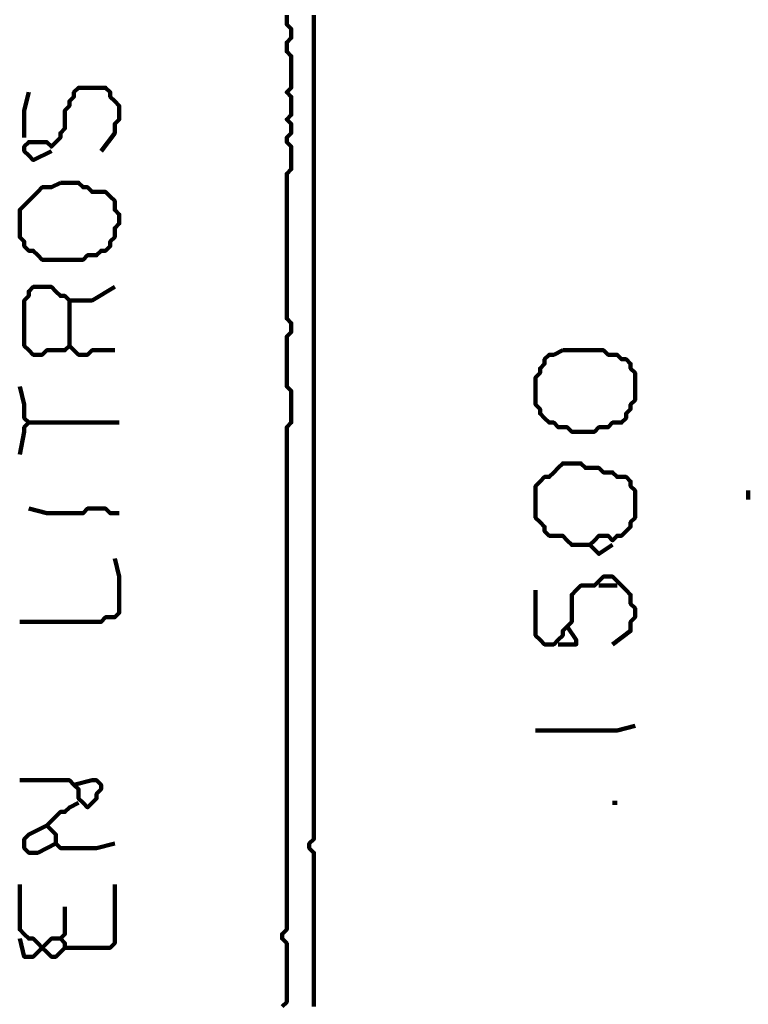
# Model space of a CAD drawing. Header units: metres. Extents: x 3221 to 4131, y 3282 to 4239.
# Tile 49 of 84: x 3330.27 to 3331.76, y 4220.18 to 4222.19. Entities that reach past the tile are written whole.
import ezdxf

# ---------------------------------------------------------------- set-up
doc = ezdxf.new("R2010")
doc.units = ezdxf.units.M
doc.layers.add('P', color=250, linetype='Continuous', lineweight=100)

msp = doc.modelspace()

# ---------------------------------------------------------------- linework, layer by layer
at = {"layer": 'P', "color": 0, "linetype": 'Continuous'}
for points in [[(3330.8154, 4222.1983), (3330.8154, 4222.1891), (3330.8154, 4222.1799), (3330.8246, 4222.1706), (3330.8246, 4222.1614), (3330.8246, 4222.1522), (3330.8154, 4222.143), (3330.8154, 4222.1337), (3330.8154, 4222.1245), (3330.8246, 4222.1153), (3330.8246, 4222.106), (3330.8246, 4222.0968), (3330.8246, 4222.0876), (3330.8246, 4222.0783), (3330.8246, 4222.0691), (3330.8246, 4222.0599), (3330.8246, 4222.0506), (3330.8154, 4222.0414), (3330.8246, 4222.0322), (3330.8246, 4222.023), (3330.8246, 4222.0137), (3330.8246, 4222.0045), (3330.8246, 4221.9953), (3330.8154, 4221.986), (3330.8246, 4221.9768), (3330.8246, 4221.9676), (3330.8246, 4221.9583), (3330.8154, 4221.9491), (3330.8154, 4221.9399), (3330.8246, 4221.9306), (3330.8246, 4221.9214), (3330.8246, 4221.9122), (3330.8246, 4221.903), (3330.8246, 4221.8937), (3330.8246, 4221.8845), (3330.8154, 4221.8753), (3330.8154, 4221.866), (3330.8154, 4221.8568), (3330.8154, 4221.8476), (3330.8154, 4221.8383), (3330.8154, 4221.8291), (3330.8154, 4221.8199), (3330.8154, 4221.8106), (3330.8154, 4221.8014), (3330.8154, 4221.7922), (3330.8154, 4221.783), (3330.8154, 4221.7737), (3330.8154, 4221.7645), (3330.8154, 4221.7553), (3330.8154, 4221.746), (3330.8154, 4221.7368), (3330.8154, 4221.7276), (3330.8154, 4221.7183), (3330.8154, 4221.7091), (3330.8154, 4221.6999), (3330.8154, 4221.6906), (3330.8154, 4221.6814), (3330.8154, 4221.6722), (3330.8154, 4221.663), (3330.8154, 4221.6537), (3330.8154, 4221.6445), (3330.8154, 4221.6353), (3330.8154, 4221.626), (3330.8154, 4221.6168), (3330.8154, 4221.6076), (3330.8154, 4221.5983), (3330.8154, 4221.5891), (3330.8154, 4221.5799), (3330.8246, 4221.5706), (3330.8246, 4221.5614), (3330.8246, 4221.5522), (3330.8154, 4221.543), (3330.8154, 4221.5337), (3330.8154, 4221.5245), (3330.8154, 4221.5153), (3330.8154, 4221.506), (3330.8154, 4221.4968), (3330.8154, 4221.4876), (3330.8154, 4221.4783), (3330.8154, 4221.4691), (3330.8154, 4221.4599), (3330.8154, 4221.4506), (3330.8154, 4221.4414), (3330.8246, 4221.4322), (3330.8246, 4221.423), (3330.8246, 4221.4137), (3330.8246, 4221.4045), (3330.8246, 4221.3953), (3330.8246, 4221.386), (3330.8246, 4221.3768), (3330.8246, 4221.3676), (3330.8154, 4221.3583), (3330.8154, 4221.3491), (3330.8154, 4221.3399), (3330.8154, 4221.3306), (3330.8154, 4221.3214), (3330.8154, 4221.3122), (3330.8154, 4221.303), (3330.8154, 4221.2937), (3330.8154, 4221.2845), (3330.8154, 4221.2753), (3330.8154, 4221.266), (3330.8154, 4221.2568), (3330.8154, 4221.2476), (3330.8154, 4221.2383), (3330.8154, 4221.2291), (3330.8154, 4221.2199), (3330.8154, 4221.2106), (3330.8154, 4221.2014), (3330.8154, 4221.1922), (3330.8154, 4221.183), (3330.8154, 4221.1737), (3330.8154, 4221.1645), (3330.8154, 4221.1553), (3330.8154, 4221.146), (3330.8154, 4221.1368), (3330.8154, 4221.1276), (3330.8154, 4221.1183), (3330.8154, 4221.1091), (3330.8154, 4221.0999), (3330.8154, 4221.0906), (3330.8154, 4221.0814), (3330.8154, 4221.0722), (3330.8154, 4221.063), (3330.8154, 4221.0537), (3330.8154, 4221.0445), (3330.8154, 4221.0353), (3330.8154, 4221.026), (3330.8154, 4221.0168), (3330.8154, 4221.0076), (3330.8154, 4220.9983), (3330.8154, 4220.9891), (3330.8154, 4220.9799), (3330.8154, 4220.9706), (3330.8154, 4220.9614), (3330.8154, 4220.9522), (3330.8154, 4220.943), (3330.8154, 4220.9337), (3330.8154, 4220.9245), (3330.8154, 4220.9153), (3330.8154, 4220.906), (3330.8154, 4220.8968), (3330.8154, 4220.8876), (3330.8154, 4220.8783), (3330.8154, 4220.8691), (3330.8154, 4220.8599), (3330.8154, 4220.8506), (3330.8154, 4220.8414), (3330.8154, 4220.8322), (3330.8154, 4220.823), (3330.8154, 4220.8137), (3330.8154, 4220.8045), (3330.8154, 4220.7953), (3330.8154, 4220.786), (3330.8154, 4220.7768), (3330.8154, 4220.7676), (3330.8154, 4220.7583), (3330.8154, 4220.7491), (3330.8154, 4220.7399), (3330.8154, 4220.7306), (3330.8154, 4220.7214), (3330.8154, 4220.7122), (3330.8154, 4220.703), (3330.8154, 4220.6937), (3330.8154, 4220.6845), (3330.8154, 4220.6753), (3330.8154, 4220.666), (3330.8154, 4220.6568), (3330.8154, 4220.6476), (3330.8154, 4220.6383), (3330.8154, 4220.6291), (3330.8154, 4220.6199), (3330.8154, 4220.6106), (3330.8154, 4220.6014), (3330.8154, 4220.5922), (3330.8154, 4220.583), (3330.8154, 4220.5737), (3330.8154, 4220.5645), (3330.8154, 4220.5553), (3330.8154, 4220.546), (3330.8154, 4220.5368), (3330.8154, 4220.5276), (3330.8154, 4220.5183), (3330.8154, 4220.5091), (3330.8154, 4220.4999), (3330.8154, 4220.4906), (3330.8154, 4220.4814), (3330.8154, 4220.4722), (3330.8154, 4220.463), (3330.8154, 4220.4537), (3330.8154, 4220.4445), (3330.8154, 4220.4353), (3330.8154, 4220.426), (3330.8154, 4220.4168), (3330.8154, 4220.4076), (3330.8154, 4220.3983), (3330.8154, 4220.3891), (3330.8154, 4220.3799), (3330.8154, 4220.3706), (3330.8154, 4220.3614), (3330.8154, 4220.3522), (3330.8154, 4220.343), (3330.8154, 4220.3337), (3330.8061, 4220.3245), (3330.8061, 4220.3153), (3330.8154, 4220.306), (3330.8154, 4220.2968), (3330.8154, 4220.2876), (3330.8154, 4220.2783), (3330.8154, 4220.2691), (3330.8154, 4220.2599), (3330.8154, 4220.2506), (3330.8154, 4220.2414), (3330.8154, 4220.2322), (3330.8154, 4220.223), (3330.8154, 4220.2137), (3330.8154, 4220.2045), (3330.8154, 4220.1953), (3330.8154, 4220.186), (3330.8061, 4220.1768)], [(3330.8708, 4222.1983), (3330.8708, 4222.1891), (3330.8708, 4222.1799), (3330.8708, 4222.1706), (3330.8708, 4222.1614), (3330.8708, 4222.1522), (3330.8708, 4222.143), (3330.8708, 4222.1337), (3330.8708, 4222.1245), (3330.8708, 4222.1153), (3330.8708, 4222.106), (3330.8708, 4222.0968), (3330.8708, 4222.0876), (3330.8708, 4222.0783), (3330.8708, 4222.0691), (3330.8708, 4222.0599), (3330.8708, 4222.0506), (3330.8708, 4222.0414), (3330.8708, 4222.0322), (3330.8708, 4222.023), (3330.8708, 4222.0137), (3330.8708, 4222.0045), (3330.8708, 4221.9953), (3330.8708, 4221.986), (3330.8708, 4221.9768), (3330.8708, 4221.9676), (3330.8708, 4221.9583), (3330.8708, 4221.9491), (3330.8708, 4221.9399), (3330.8708, 4221.9306), (3330.8708, 4221.9214), (3330.8708, 4221.9122), (3330.8708, 4221.903), (3330.8708, 4221.8937), (3330.8708, 4221.8845), (3330.8708, 4221.8753), (3330.8708, 4221.866), (3330.8708, 4221.8568), (3330.8708, 4221.8476), (3330.8708, 4221.8383), (3330.8708, 4221.8291), (3330.8708, 4221.8199), (3330.8708, 4221.8106), (3330.8708, 4221.8014), (3330.8708, 4221.7922), (3330.8708, 4221.783), (3330.8708, 4221.7737), (3330.8708, 4221.7645), (3330.8708, 4221.7553), (3330.8708, 4221.746), (3330.8708, 4221.7368), (3330.8708, 4221.7276), (3330.8708, 4221.7183), (3330.8708, 4221.7091), (3330.8708, 4221.6999), (3330.8708, 4221.6906), (3330.8708, 4221.6814), (3330.8708, 4221.6722), (3330.8708, 4221.663), (3330.8708, 4221.6537), (3330.8708, 4221.6445), (3330.8708, 4221.6353), (3330.8708, 4221.626), (3330.8708, 4221.6168), (3330.8708, 4221.6076), (3330.8708, 4221.5983), (3330.8708, 4221.5891), (3330.8708, 4221.5799), (3330.8708, 4221.5706), (3330.8708, 4221.5614), (3330.8708, 4221.5522), (3330.8708, 4221.543), (3330.8708, 4221.5337), (3330.8708, 4221.5245), (3330.8708, 4221.5153), (3330.8708, 4221.506), (3330.8708, 4221.4968), (3330.8708, 4221.4876), (3330.8708, 4221.4783), (3330.8708, 4221.4691), (3330.8708, 4221.4599), (3330.8708, 4221.4506), (3330.8708, 4221.4414), (3330.8708, 4221.4322), (3330.8708, 4221.423), (3330.8708, 4221.4137), (3330.8708, 4221.4045), (3330.8708, 4221.3953), (3330.8708, 4221.386), (3330.8708, 4221.3768), (3330.8708, 4221.3676), (3330.8708, 4221.3583), (3330.8708, 4221.3491), (3330.8708, 4221.3399), (3330.8708, 4221.3306), (3330.8708, 4221.3214), (3330.8708, 4221.3122), (3330.8708, 4221.303), (3330.8708, 4221.2937), (3330.8708, 4221.2845), (3330.8708, 4221.2753), (3330.8708, 4221.266), (3330.8708, 4221.2568), (3330.8708, 4221.2476), (3330.8708, 4221.2383), (3330.8708, 4221.2291), (3330.8708, 4221.2199), (3330.8708, 4221.2106), (3330.8708, 4221.2014), (3330.8708, 4221.1922), (3330.8708, 4221.183), (3330.8708, 4221.1737), (3330.8708, 4221.1645), (3330.8708, 4221.1553), (3330.8708, 4221.146), (3330.8708, 4221.1368), (3330.8708, 4221.1276), (3330.8708, 4221.1183), (3330.8708, 4221.1091), (3330.8708, 4221.0999), (3330.8708, 4221.0906), (3330.8708, 4221.0814), (3330.8708, 4221.0722), (3330.8708, 4221.063), (3330.8708, 4221.0537), (3330.8708, 4221.0445), (3330.8708, 4221.0353), (3330.8708, 4221.026), (3330.8708, 4221.0168), (3330.8708, 4221.0076), (3330.8708, 4220.9983), (3330.8708, 4220.9891), (3330.8708, 4220.9799), (3330.8708, 4220.9706), (3330.8708, 4220.9614), (3330.8708, 4220.9522), (3330.8708, 4220.943), (3330.8708, 4220.9337), (3330.8708, 4220.9245), (3330.8708, 4220.9153), (3330.8708, 4220.906), (3330.8708, 4220.8968), (3330.8708, 4220.8876), (3330.8708, 4220.8783), (3330.8708, 4220.8691), (3330.8708, 4220.8599), (3330.8708, 4220.8506), (3330.8708, 4220.8414), (3330.8708, 4220.8322), (3330.8708, 4220.823), (3330.8708, 4220.8137), (3330.8708, 4220.8045), (3330.8708, 4220.7953), (3330.8708, 4220.786), (3330.8708, 4220.7768), (3330.8708, 4220.7676), (3330.8708, 4220.7583), (3330.8708, 4220.7491), (3330.8708, 4220.7399), (3330.8708, 4220.7306), (3330.8708, 4220.7214), (3330.8708, 4220.7122), (3330.8708, 4220.703), (3330.8708, 4220.6937), (3330.8708, 4220.6845), (3330.8708, 4220.6753), (3330.8708, 4220.666), (3330.8708, 4220.6568), (3330.8708, 4220.6476), (3330.8708, 4220.6383), (3330.8708, 4220.6291), (3330.8708, 4220.6199), (3330.8708, 4220.6106), (3330.8708, 4220.6014), (3330.8708, 4220.5922), (3330.8708, 4220.583), (3330.8708, 4220.5737), (3330.8708, 4220.5645), (3330.8708, 4220.5553), (3330.8708, 4220.546), (3330.8708, 4220.5368), (3330.8708, 4220.5276), (3330.8708, 4220.5183), (3330.8615, 4220.5091), (3330.8615, 4220.4999), (3330.8708, 4220.4906), (3330.8708, 4220.4814), (3330.8708, 4220.4722), (3330.8708, 4220.463), (3330.8708, 4220.4537), (3330.8708, 4220.4445), (3330.8708, 4220.4353), (3330.8708, 4220.426), (3330.8708, 4220.4168), (3330.8708, 4220.4076), (3330.8708, 4220.3983), (3330.8708, 4220.3891), (3330.8708, 4220.3799), (3330.8708, 4220.3706), (3330.8708, 4220.3614), (3330.8708, 4220.3522), (3330.8708, 4220.343), (3330.8708, 4220.3337), (3330.8708, 4220.3245), (3330.8708, 4220.3153), (3330.8708, 4220.306), (3330.8708, 4220.2968), (3330.8708, 4220.2876), (3330.8708, 4220.2783), (3330.8708, 4220.2691), (3330.8708, 4220.2599), (3330.8708, 4220.2506), (3330.8708, 4220.2414), (3330.8708, 4220.2322), (3330.8708, 4220.223), (3330.8708, 4220.2137), (3330.8708, 4220.2045), (3330.8708, 4220.1953), (3330.8708, 4220.186), (3330.8708, 4220.1768)], [(3330.3354, 4221.9214), (3330.2985, 4221.903), (3330.2892, 4221.9122), (3330.28, 4221.9214), (3330.28, 4221.9306), (3330.2892, 4221.9399), (3330.2985, 4221.9399), (3330.3077, 4221.9399), (3330.3169, 4221.9399), (3330.3261, 4221.9399), (3330.3354, 4221.9306), (3330.3446, 4221.9399), (3330.3538, 4221.9491), (3330.3538, 4221.9583), (3330.3631, 4221.9676), (3330.3631, 4221.9768), (3330.3631, 4221.986), (3330.3631, 4221.9953), (3330.3631, 4222.0045), (3330.3723, 4222.0137), (3330.3723, 4222.023), (3330.3815, 4222.0322), (3330.3815, 4222.0414), (3330.3908, 4222.0506), (3330.4, 4222.0506), (3330.4092, 4222.0506), (3330.4185, 4222.0506), (3330.4277, 4222.0506), (3330.4369, 4222.0506), (3330.4461, 4222.0506), (3330.4554, 4222.0414), (3330.4554, 4222.0322), (3330.4646, 4222.023), (3330.4738, 4222.0137), (3330.4738, 4222.0045), (3330.4738, 4221.9953), (3330.4738, 4221.986), (3330.4646, 4221.9768), (3330.4646, 4221.9676), (3330.4646, 4221.9583), (3330.4369, 4221.9214)], [(3330.2892, 4222.0414), (3330.28, 4222.0045), (3330.28, 4221.9953), (3330.28, 4221.986), (3330.28, 4221.9491)], [(3330.3538, 4221.8568), (3330.3631, 4221.8568), (3330.3723, 4221.8568), (3330.3815, 4221.8568), (3330.3908, 4221.8568), (3330.4, 4221.8476), (3330.4092, 4221.8476), (3330.4185, 4221.8383), (3330.4277, 4221.8383), (3330.4369, 4221.8383), (3330.4461, 4221.8383), (3330.4554, 4221.8291), (3330.4646, 4221.8199), (3330.4646, 4221.8106), (3330.4646, 4221.8014), (3330.4738, 4221.7922), (3330.4738, 4221.783), (3330.4738, 4221.7737), (3330.4646, 4221.7645), (3330.4646, 4221.7553), (3330.4646, 4221.746), (3330.4554, 4221.7368), (3330.4554, 4221.7276), (3330.4461, 4221.7183), (3330.4369, 4221.7183), (3330.4277, 4221.7091), (3330.4185, 4221.7091), (3330.4092, 4221.7091), (3330.4, 4221.6999), (3330.3908, 4221.6999), (3330.3815, 4221.6999), (3330.3723, 4221.6999), (3330.3631, 4221.6999), (3330.3538, 4221.6999), (3330.3446, 4221.6999), (3330.3354, 4221.6999), (3330.3261, 4221.6999), (3330.3169, 4221.6999), (3330.3077, 4221.7091), (3330.2985, 4221.7183), (3330.2892, 4221.7183), (3330.28, 4221.7276), (3330.28, 4221.7368), (3330.2708, 4221.746), (3330.2708, 4221.7553), (3330.2708, 4221.7645), (3330.2708, 4221.7737), (3330.2708, 4221.783), (3330.2708, 4221.7922), (3330.2708, 4221.8014), (3330.28, 4221.8106), (3330.2892, 4221.8199), (3330.2985, 4221.8291), (3330.3077, 4221.8383), (3330.3169, 4221.8476), (3330.3261, 4221.8476), (3330.3354, 4221.8476), (3330.3538, 4221.8568)], [(3330.4646, 4221.5153), (3330.4277, 4221.5153), (3330.4185, 4221.5153), (3330.4092, 4221.506), (3330.4, 4221.506), (3330.3908, 4221.506), (3330.3815, 4221.5153), (3330.3723, 4221.5245), (3330.3631, 4221.5153), (3330.3538, 4221.5153), (3330.3446, 4221.5153), (3330.3354, 4221.5153), (3330.3261, 4221.5153), (3330.3169, 4221.506), (3330.3077, 4221.506), (3330.2985, 4221.506), (3330.2892, 4221.5153), (3330.28, 4221.5245), (3330.28, 4221.5337), (3330.28, 4221.543), (3330.28, 4221.5522), (3330.28, 4221.5614), (3330.28, 4221.5706), (3330.28, 4221.5799), (3330.28, 4221.5891), (3330.28, 4221.5983), (3330.28, 4221.6076), (3330.28, 4221.6168), (3330.2892, 4221.626), (3330.2892, 4221.6353), (3330.2985, 4221.6445), (3330.3077, 4221.6445), (3330.3169, 4221.6445), (3330.3261, 4221.6445), (3330.3354, 4221.6445), (3330.3446, 4221.6353), (3330.3538, 4221.626), (3330.3631, 4221.626), (3330.3723, 4221.6168), (3330.3815, 4221.6168), (3330.3908, 4221.6168), (3330.4, 4221.6168), (3330.4092, 4221.6168), (3330.4185, 4221.6168), (3330.4646, 4221.6445)], [(3330.3723, 4221.6168), (3330.3723, 4221.5799), (3330.3723, 4221.5706), (3330.3723, 4221.5614), (3330.3723, 4221.5245)], [(3331.3785, 4221.5153), (3331.3877, 4221.5153), (3331.3969, 4221.5153), (3331.4061, 4221.5153), (3331.4154, 4221.5153), (3331.4246, 4221.5153), (3331.4338, 4221.5153), (3331.4431, 4221.5153), (3331.4523, 4221.5153), (3331.4615, 4221.5153), (3331.4708, 4221.506), (3331.48, 4221.506), (3331.4892, 4221.506), (3331.4985, 4221.4968), (3331.5077, 4221.4968), (3331.5169, 4221.4876), (3331.5169, 4221.4783), (3331.5261, 4221.4691), (3331.5261, 4221.4599), (3331.5261, 4221.4506), (3331.5261, 4221.4414), (3331.5261, 4221.4322), (3331.5261, 4221.423), (3331.5261, 4221.4137), (3331.5169, 4221.4045), (3331.5169, 4221.3953), (3331.5077, 4221.386), (3331.5077, 4221.3768), (3331.4985, 4221.3676), (3331.4892, 4221.3676), (3331.48, 4221.3676), (3331.4708, 4221.3583), (3331.4615, 4221.3583), (3331.4523, 4221.3583), (3331.4431, 4221.3491), (3331.4338, 4221.3491), (3331.4246, 4221.3491), (3331.4154, 4221.3491), (3331.4061, 4221.3491), (3331.3969, 4221.3491), (3331.3877, 4221.3583), (3331.3785, 4221.3583), (3331.3692, 4221.3583), (3331.36, 4221.3676), (3331.3508, 4221.3676), (3331.3415, 4221.3768), (3331.3323, 4221.386), (3331.3323, 4221.3953), (3331.3231, 4221.4045), (3331.3231, 4221.4137), (3331.3231, 4221.423), (3331.3231, 4221.4322), (3331.3231, 4221.4414), (3331.3231, 4221.4506), (3331.3231, 4221.4599), (3331.3323, 4221.4691), (3331.3323, 4221.4783), (3331.3415, 4221.4876), (3331.3415, 4221.4968), (3331.3508, 4221.506), (3331.36, 4221.506), (3331.3785, 4221.5153)], [(3330.2708, 4221.4414), (3330.28, 4221.4045), (3330.28, 4221.3953), (3330.28, 4221.386), (3330.28, 4221.3768), (3330.2892, 4221.3676), (3330.28, 4221.3583), (3330.28, 4221.3491), (3330.2708, 4221.303)], [(3330.2892, 4221.3676), (3330.3261, 4221.3676), (3330.3354, 4221.3676), (3330.3446, 4221.3676), (3330.3538, 4221.3676), (3330.3631, 4221.3676), (3330.3723, 4221.3676), (3330.3815, 4221.3676), (3330.3908, 4221.3676), (3330.4, 4221.3676), (3330.4092, 4221.3676), (3330.4185, 4221.3676), (3330.4277, 4221.3676), (3330.4369, 4221.3676), (3330.4461, 4221.3676), (3330.4554, 4221.3676), (3330.4738, 4221.3676)], [(3331.4338, 4221.1183), (3331.3969, 4221.1183), (3331.3877, 4221.1276), (3331.3785, 4221.1368), (3331.3692, 4221.1368), (3331.36, 4221.1368), (3331.3508, 4221.1368), (3331.3415, 4221.146), (3331.3415, 4221.1553), (3331.3323, 4221.1645), (3331.3231, 4221.1737), (3331.3231, 4221.183), (3331.3231, 4221.1922), (3331.3231, 4221.2014), (3331.3231, 4221.2106), (3331.3231, 4221.2199), (3331.3231, 4221.2291), (3331.3231, 4221.2383), (3331.3323, 4221.2476), (3331.3415, 4221.2568), (3331.3508, 4221.2568), (3331.36, 4221.266), (3331.3692, 4221.2753), (3331.3785, 4221.2845), (3331.3877, 4221.2845), (3331.3969, 4221.2845), (3331.4061, 4221.2845), (3331.4154, 4221.2845), (3331.4246, 4221.2753), (3331.4338, 4221.2753), (3331.4431, 4221.2753), (3331.4523, 4221.2753), (3331.4615, 4221.266), (3331.4708, 4221.266), (3331.48, 4221.266), (3331.4892, 4221.2568), (3331.4985, 4221.2568), (3331.5077, 4221.2568), (3331.5169, 4221.2476), (3331.5169, 4221.2383), (3331.5261, 4221.2291), (3331.5261, 4221.2199), (3331.5261, 4221.2106), (3331.5261, 4221.2014), (3331.5261, 4221.1922), (3331.5261, 4221.183), (3331.5261, 4221.1737), (3331.5169, 4221.1645), (3331.5169, 4221.1553), (3331.5077, 4221.146), (3331.4985, 4221.1368), (3331.4892, 4221.1368), (3331.48, 4221.1276), (3331.4708, 4221.1368), (3331.4615, 4221.1368), (3331.4523, 4221.1368), (3331.4431, 4221.1276), (3331.4338, 4221.1183), (3331.4431, 4221.1091), (3331.4523, 4221.0999), (3331.48, 4221.1183)], [(3331.7569, 4221.2291), (3331.7569, 4221.2106)], [(3330.2892, 4221.1922), (3330.3261, 4221.183), (3330.3354, 4221.183), (3330.3446, 4221.183), (3330.3538, 4221.183), (3330.3631, 4221.183), (3330.3723, 4221.183), (3330.3815, 4221.183), (3330.3908, 4221.183), (3330.4, 4221.183), (3330.4092, 4221.1922), (3330.4185, 4221.1922), (3330.4277, 4221.1922), (3330.4369, 4221.1922), (3330.4461, 4221.1922), (3330.4554, 4221.183), (3330.4738, 4221.183)], [(3330.4646, 4221.0906), (3330.4738, 4221.0537), (3330.4738, 4221.0445), (3330.4738, 4221.0353), (3330.4738, 4221.026), (3330.4738, 4221.0168), (3330.4738, 4221.0076), (3330.4738, 4220.9983), (3330.4738, 4220.9891), (3330.4738, 4220.9799), (3330.4646, 4220.9706), (3330.4554, 4220.9706), (3330.4461, 4220.9706), (3330.4369, 4220.9614), (3330.4277, 4220.9614), (3330.4185, 4220.9614), (3330.4092, 4220.9614), (3330.4, 4220.9614), (3330.3908, 4220.9614), (3330.3815, 4220.9614), (3330.3723, 4220.9614), (3330.3631, 4220.9614), (3330.3538, 4220.9614), (3330.3446, 4220.9614), (3330.3354, 4220.9614), (3330.3261, 4220.9614), (3330.3169, 4220.9614), (3330.3077, 4220.9614), (3330.2708, 4220.9614)], [(3331.3231, 4221.026), (3331.3231, 4220.9891), (3331.3231, 4220.9799), (3331.3231, 4220.9706), (3331.3231, 4220.9614), (3331.3231, 4220.9522), (3331.3231, 4220.943), (3331.3231, 4220.9337), (3331.3323, 4220.9245), (3331.3415, 4220.9153), (3331.3508, 4220.9153), (3331.36, 4220.9153), (3331.3692, 4220.9245), (3331.3785, 4220.9337), (3331.3785, 4220.943), (3331.3877, 4220.9522), (3331.3969, 4220.9614), (3331.3969, 4220.9706), (3331.3969, 4220.9799), (3331.3969, 4220.9891), (3331.3969, 4220.9983), (3331.3969, 4221.0076), (3331.3969, 4221.0168), (3331.4061, 4221.026), (3331.4154, 4221.0353), (3331.4246, 4221.0353), (3331.4338, 4221.0353), (3331.4431, 4221.0353), (3331.4523, 4221.0445), (3331.4615, 4221.0537), (3331.4708, 4221.0537), (3331.48, 4221.0537), (3331.4892, 4221.0445), (3331.4985, 4221.0353), (3331.5077, 4221.026), (3331.5169, 4221.0168), (3331.5169, 4221.0076), (3331.5169, 4220.9983), (3331.5261, 4220.9891), (3331.5261, 4220.9799), (3331.5261, 4220.9706), (3331.5169, 4220.9614), (3331.5169, 4220.9522), (3331.5169, 4220.943), (3331.48, 4220.9153)], [(3331.4523, 4221.0353), (3331.4892, 4221.0353)], [(3331.3877, 4220.9522), (3331.4061, 4220.9245), (3331.4061, 4220.9153), (3331.3692, 4220.9153)], [(3331.3231, 4220.7399), (3331.36, 4220.7399), (3331.3692, 4220.7399), (3331.3785, 4220.7399), (3331.3877, 4220.7399), (3331.3969, 4220.7399), (3331.4061, 4220.7399), (3331.4154, 4220.7399), (3331.4246, 4220.7399), (3331.4338, 4220.7399), (3331.4431, 4220.7399), (3331.4523, 4220.7399), (3331.4615, 4220.7399), (3331.4708, 4220.7399), (3331.48, 4220.7399), (3331.4892, 4220.7399), (3331.5261, 4220.7491)], [(3330.3815, 4220.6291), (3330.4185, 4220.6383), (3330.4277, 4220.6383), (3330.4369, 4220.6291), (3330.4369, 4220.6199), (3330.4277, 4220.6106), (3330.4277, 4220.6014), (3330.4185, 4220.5922), (3330.4092, 4220.583), (3330.4, 4220.5922), (3330.3908, 4220.6014), (3330.3908, 4220.6106), (3330.3908, 4220.6199), (3330.3815, 4220.6291), (3330.3723, 4220.6383), (3330.3631, 4220.6383), (3330.3538, 4220.6383), (3330.3446, 4220.6383), (3330.3354, 4220.6383), (3330.3261, 4220.6383), (3330.3169, 4220.6383), (3330.3077, 4220.6383), (3330.2985, 4220.6383), (3330.2892, 4220.6383), (3330.2708, 4220.6383)], [(3330.4646, 4220.5091), (3330.4277, 4220.4999), (3330.4185, 4220.4999), (3330.4092, 4220.4999), (3330.4, 4220.4999), (3330.3908, 4220.4999), (3330.3815, 4220.4999), (3330.3723, 4220.4999), (3330.3631, 4220.4999), (3330.3538, 4220.4999), (3330.3446, 4220.5091), (3330.3446, 4220.5183), (3330.3446, 4220.5276), (3330.3354, 4220.5368), (3330.3261, 4220.546), (3330.3354, 4220.5553), (3330.3446, 4220.5645), (3330.3538, 4220.5737), (3330.3631, 4220.5737), (3330.3723, 4220.583), (3330.3908, 4220.5922)], [(3331.48, 4220.5922), (3331.4892, 4220.5922)], [(3330.3446, 4220.5091), (3330.3077, 4220.4906), (3330.2985, 4220.4906), (3330.2892, 4220.4906), (3330.28, 4220.4999), (3330.28, 4220.5091), (3330.28, 4220.5183), (3330.2892, 4220.5276), (3330.3261, 4220.546)], [(3330.2708, 4220.426), (3330.2708, 4220.3891), (3330.2708, 4220.3799), (3330.2708, 4220.3706), (3330.2708, 4220.3614), (3330.2708, 4220.3522), (3330.2708, 4220.343), (3330.2708, 4220.3337), (3330.28, 4220.3245), (3330.2892, 4220.3153), (3330.2985, 4220.3153), (3330.3077, 4220.306), (3330.3169, 4220.2968), (3330.3261, 4220.2876), (3330.3354, 4220.2783), (3330.3446, 4220.2783), (3330.3538, 4220.2876), (3330.3631, 4220.2968), (3330.3631, 4220.306), (3330.3538, 4220.3153), (3330.3631, 4220.3245), (3330.3631, 4220.3337), (3330.3631, 4220.343), (3330.3631, 4220.3522), (3330.3631, 4220.3799)], [(3330.4646, 4220.426), (3330.4646, 4220.3891), (3330.4646, 4220.3799), (3330.4646, 4220.3706), (3330.4646, 4220.3614), (3330.4646, 4220.3522), (3330.4646, 4220.343), (3330.4646, 4220.3337), (3330.4646, 4220.3245), (3330.4646, 4220.3153), (3330.4646, 4220.306), (3330.4554, 4220.2968), (3330.4461, 4220.2968), (3330.4369, 4220.2968), (3330.4277, 4220.2968), (3330.4185, 4220.2968), (3330.4092, 4220.2968), (3330.4, 4220.2968), (3330.3908, 4220.2968), (3330.3815, 4220.2968), (3330.3631, 4220.2968)], [(3330.2708, 4220.3153), (3330.28, 4220.2783), (3330.2892, 4220.2783), (3330.2985, 4220.2783), (3330.3077, 4220.2876), (3330.3169, 4220.2968), (3330.3261, 4220.306), (3330.3354, 4220.3153), (3330.3538, 4220.3153)]]:
    msp.add_lwpolyline(points, dxfattribs=at)

doc.saveas('drawing.dxf')
